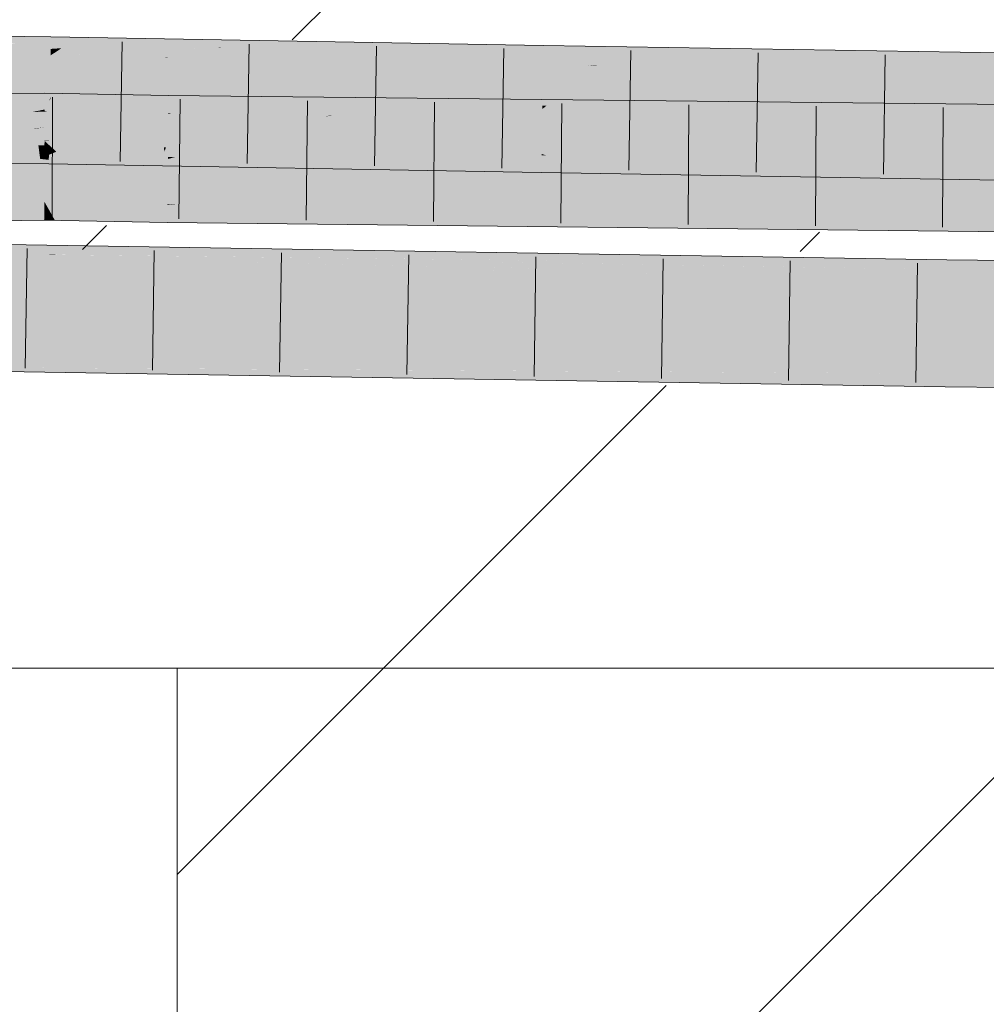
# Model space of a CAD drawing. Extents: x -620 to 3480, y 62 to 1102.
# Tile 162 of 256: x 204.14 to 206.04, y 735.78 to 737.71. Entities that reach past the tile are written whole.
import ezdxf
from ezdxf.lldxf.tags import DXFTag

# ---------------------------------------------------------------- set-up
doc = ezdxf.new("R2010")
doc.units = 0
doc.layers.get('0').update_dxf_attribs({"lineweight": 13})
doc.layers.add('E_Detail_Linie_Text_Bem', color=7, linetype='Continuous', lineweight=13)
for name, color, linetype, lineweight, true_color in [('E_Detail_Wandschraffur', 7, 'Continuous', 5, 0xc0c0c0), ('E_Leerrohr 25-A06G9STU8I', 7, 'Continuous', 9, 0xff8000), ('E_Leerrohr 25-Shading', 7, 'Continuous', 9, 0xff8000)]:
    doc.layers.add(name, color=color, linetype=linetype, lineweight=lineweight, true_color=true_color)
tags = doc.linetypes.add('fein_strichliert', pattern=[4, 1, -2, 1]).pattern_tags.tags
tags[8:9] = [DXFTag(74, 4), DXFTag(75, 0), DXFTag(340, '0'), DXFTag(46, 0.0), DXFTag(50, 0.0), DXFTag(44, 0.0), DXFTag(45, 0.0)]
tags[6:7] = [DXFTag(74, 4), DXFTag(75, 0), DXFTag(340, '0'), DXFTag(46, 0.0), DXFTag(50, 0.0), DXFTag(44, 0.0), DXFTag(45, 0.0)]
tags[4:5] = [DXFTag(74, 4), DXFTag(75, 0), DXFTag(340, '0'), DXFTag(46, 0.0), DXFTag(50, 0.0), DXFTag(44, 0.0), DXFTag(45, 0.0)]

# ---------------------------------------------------------------- blocks, each defined once
blk = doc.blocks.new('Shading-A06G9SG38I', base_point=(178.739, 735.4243))
at = {"layer": 'E_Leerrohr 25-Shading', "color": 43, "true_color": 0xd7ab7f}
for points in [[(204.2032, 737.6751), (204.0588, 737.6461), (204.2029, 737.657)], [(204.0796, 737.6824), (204.0623, 737.662), (204.2033, 737.6809), (204.2032, 737.6751)], [(204.0625, 737.6469), (204.2032, 737.6751), (204.1328, 737.6686)], [(204.2032, 737.6751), (204.2029, 737.657), (204.2574, 737.6799), (204.2245, 737.6585)], [(204.2574, 737.6799), (204.2033, 737.6809), (204.2032, 737.6751)], [(204.2574, 737.6799), (204.2245, 737.6585), (204.4725, 737.6762)], [(204.7355, 737.6716), (204.4725, 737.6762), (204.2946, 737.6589), (204.3218, 737.6655)], [(204.7355, 737.6716), (204.2946, 737.6589), (204.5299, 737.6603)], [(204.5362, 737.6603), (204.7355, 737.6716), (204.5385, 737.6608)], [(204.5362, 737.6603), (204.9764, 737.665), (204.7355, 737.6716), (204.9919, 737.6671)], [(204.0588, 737.6461), (204.2027, 737.6443), (204.2029, 737.657)], [(204.2304, 737.6438), (204.2245, 737.6585), (204.2027, 737.6443)], [(204.2029, 737.657), (204.2027, 737.6443), (204.2245, 737.6585)], [(204.3218, 737.6655), (204.2245, 737.6585), (204.2946, 737.6589)], [(204.2304, 737.6438), (204.2321, 737.6439), (204.2245, 737.6585), (204.2946, 737.6589)], [(204.5362, 737.6603), (204.5299, 737.6603), (204.4298, 737.6403), (204.2304, 737.6438)], [(204.2321, 737.6439), (204.5299, 737.6603), (204.2946, 737.6589)], [(204.4298, 737.6403), (204.9595, 737.6628), (204.5362, 737.6603)], [(204.4298, 737.6403), (204.4332, 737.6403), (204.9595, 737.6628), (204.9492, 737.6614)], [(204.9492, 737.6614), (204.4332, 737.6403), (204.9048, 737.6555)], [(204.9048, 737.6555), (204.4332, 737.6403), (204.7505, 737.6347)], [(204.5385, 737.6608), (204.5299, 737.6603), (204.5362, 737.6603)], [(204.9764, 737.665), (204.5362, 737.6603), (204.9595, 737.6628)], [(205.1709, 737.664), (204.9048, 737.6555), (204.7522, 737.6347), (204.7505, 737.6347)], [(205.1709, 737.664), (204.7522, 737.6347), (205.1706, 737.6457)], [(204.987, 737.663), (204.9492, 737.6614), (205.1709, 737.664), (204.9048, 737.6555)], [(204.9492, 737.6614), (204.987, 737.663), (204.9595, 737.6628)], [(204.987, 737.663), (205.0602, 737.666), (204.9595, 737.6628), (204.9764, 737.665)], [(204.9764, 737.665), (205.0602, 737.666), (204.9919, 737.6671)], [(204.987, 737.663), (205.1709, 737.664), (205.0602, 737.666)], [(205.1703, 737.6274), (205.591, 737.6572), (205.1706, 737.6457)], [(205.6195, 737.6559), (205.591, 737.6572), (205.2719, 737.6257), (205.1703, 737.6274)], [(205.591, 737.6572), (205.1709, 737.664), (205.1706, 737.6457)], [(206.0713, 737.6363), (205.6195, 737.6559), (205.281, 737.6256), (205.2719, 737.6257)], [(205.627, 737.6566), (205.591, 737.6572), (205.6195, 737.6559)], [(206.0715, 737.6494), (205.627, 737.6566), (206.0713, 737.6363), (205.6195, 737.6559)], [(204.7522, 737.6347), (205.1703, 737.6274), (205.1706, 737.6457)], [(205.281, 737.6256), (206.0709, 737.6127), (206.0713, 737.6363)], [(204.1609, 737.5674), (203.9724, 737.5499), (204.0883, 737.5488), (203.9579, 737.5358)], [(204.1396, 737.5695), (203.9724, 737.5499), (204.1707, 737.5699), (204.1609, 737.5674)], [(204.1909, 737.559), (204.019, 737.5311), (204.1909, 737.5453)], [(204.0213, 737.5315), (204.1909, 737.559), (204.0883, 737.5488)], [(204.1909, 737.559), (204.191, 737.5703), (204.0883, 737.5488), (204.1609, 737.5674)], [(204.1609, 737.5674), (204.191, 737.5703), (204.1707, 737.5699)], [(204.3182, 737.5679), (204.191, 737.5703), (204.1909, 737.559)], [(204.1909, 737.559), (204.1909, 737.5453), (204.3182, 737.5679), (204.2455, 737.5483)], [(204.4345, 737.5586), (204.2455, 737.5483), (204.4344, 737.5445), (204.1956, 737.5349)], [(204.348, 737.5674), (204.3182, 737.5679), (204.2469, 737.5484), (204.2455, 737.5483)], [(204.4346, 737.5658), (204.348, 737.5674), (204.4345, 737.5586), (204.2469, 737.5484)], [(204.4345, 737.5586), (204.4344, 737.5445), (204.5349, 737.5647), (204.4843, 737.5468)], [(204.5349, 737.5647), (204.4346, 737.5658), (204.4345, 737.5586)], [(204.6372, 737.5636), (204.5349, 737.5647), (204.5314, 737.549), (204.4843, 737.5468)], [(204.5145, 737.5467), (204.8046, 737.5618), (204.5314, 737.549)], [(204.5145, 737.5467), (205.0706, 737.5544), (204.8046, 737.5618), (205.1143, 737.5583)], [(204.8046, 737.5618), (204.6372, 737.5636), (204.5314, 737.549)], [(206.0146, 737.5485), (205.247, 737.5569), (204.9629, 737.5448), (205.0158, 737.5496)], [(205.0158, 737.5496), (205.247, 737.5569), (205.0706, 737.5544)], [(205.0706, 737.5544), (205.247, 737.5569), (205.1143, 737.5583)], [(204.1909, 737.5379), (204.1909, 737.5453), (204.1684, 737.5333), (204.019, 737.5311)], [(204.1909, 737.5347), (204.1909, 737.5379), (204.1709, 737.5333), (204.1684, 737.5333)], [(204.2432, 737.5477), (204.2455, 737.5483), (204.1909, 737.5379), (204.1909, 737.5453)], [(204.1956, 737.5349), (204.2432, 737.5477), (204.1909, 737.5347), (204.1909, 737.5379)], [(204.4344, 737.5445), (204.1956, 737.5349), (204.3928, 737.53), (204.1909, 737.5336)], [(204.4342, 737.531), (204.4343, 737.5356), (204.3928, 737.53), (204.3936, 737.5302)], [(204.4343, 737.5356), (204.4344, 737.5445), (204.3936, 737.5302)], [(204.8785, 737.5452), (204.4342, 737.5292), (204.9629, 737.5448), (204.7972, 737.53)], [(204.4342, 737.5292), (204.8785, 737.5452), (204.4398, 737.5312)], [(204.4398, 737.5312), (204.4643, 737.5398), (204.4342, 737.531), (204.4343, 737.5356)], [(204.4643, 737.5398), (204.4843, 737.5468), (204.4343, 737.5356), (204.4344, 737.5445)], [(204.4398, 737.5312), (204.8785, 737.5452), (204.4643, 737.5398), (204.5145, 737.5467)], [(204.5145, 737.5467), (204.4843, 737.5468), (204.4643, 737.5398)], [(204.5314, 737.549), (204.4843, 737.5468), (204.5145, 737.5467)], [(204.8785, 737.5452), (205.0158, 737.5496), (204.5145, 737.5467), (205.0706, 737.5544)], [(204.7972, 737.53), (205.0193, 737.5305), (204.9629, 737.5448), (205.6502, 737.5419)], [(205.0158, 737.5496), (204.8785, 737.5452), (204.9629, 737.5448)], [(206.0146, 737.5485), (204.9629, 737.5448), (205.6502, 737.5419)], [(205.6502, 737.5419), (205.0193, 737.5305), (206.3385, 737.539), (206.1876, 737.533)], [(206.0146, 737.5485), (205.6502, 737.5419), (206.4562, 737.5437), (206.3385, 737.539)], [(207.2306, 737.5352), (206.1383, 737.531), (205.7384, 737.5149), (205.736, 737.515)], [(207.2306, 737.5352), (205.7384, 737.5149), (207.2306, 737.5208)], [(204.1709, 737.5333), (204.1909, 737.5336), (204.1909, 737.5347)], [(204.1909, 737.5347), (204.1909, 737.5336), (204.1956, 737.5349)], [(204.3928, 737.53), (204.4342, 737.5292), (204.4342, 737.531)], [(204.4342, 737.531), (204.4342, 737.5292), (204.4398, 737.5312)], [(204.7972, 737.53), (204.4342, 737.5292), (204.7499, 737.5258)], [(204.756, 737.5257), (205.0193, 737.5305), (204.7499, 737.5258), (204.7972, 737.53)], [(205.0193, 737.5305), (204.756, 737.5257), (206.1876, 737.533), (206.1383, 737.531)], [(206.1383, 737.531), (204.756, 737.5257), (205.736, 737.515)], [(205.7384, 737.5149), (207.2306, 737.4986), (207.2306, 737.5208)], [(204.056, 737.4661), (204.1804, 737.4547), (204.0494, 737.4694), (204.1804, 737.455)], [(204.0494, 737.4694), (204.1804, 737.455), (204.1787, 737.4678)], [(204.1804, 737.4547), (204.056, 737.4661), (204.1823, 737.4409), (204.085, 737.4516)], [(204.1804, 737.455), (204.1795, 737.4678), (204.1787, 737.4678)], [(204.1804, 737.455), (204.1995, 737.4529), (204.1795, 737.4678), (204.1997, 737.4663)], [(204.1997, 737.4663), (204.1997, 737.4675), (204.1795, 737.4678)], [(204.1995, 737.4529), (204.2396, 737.449), (204.1997, 737.4663), (204.2028, 737.4661)], [(204.2028, 737.4661), (204.1997, 737.4675), (204.1997, 737.4663)], [(204.4255, 737.4636), (204.1997, 737.4675), (204.4262, 737.455)], [(204.4262, 737.455), (204.1997, 737.4675), (204.4267, 737.4485), (204.2028, 737.4661)], [(204.4267, 737.4485), (204.2028, 737.4661), (204.428, 737.4305), (204.2396, 737.449)], [(204.4262, 737.455), (204.4295, 737.4636), (204.4255, 737.4636)], [(204.4262, 737.455), (205.0518, 737.425), (204.4295, 737.4636), (205.0517, 737.4264)], [(204.4295, 737.4636), (205.0517, 737.4264), (205.051, 737.4527)], [(204.085, 737.4516), (204.1243, 737.4319), (204.1992, 737.439), (204.1991, 737.4309)], [(204.1804, 737.4547), (204.1995, 737.4529), (204.1804, 737.455)], [(204.1995, 737.4529), (204.1804, 737.4547), (204.1992, 737.439), (204.1823, 737.4409)], [(204.1991, 737.4309), (204.2813, 737.4295), (204.1992, 737.439)], [(204.1992, 737.439), (204.2813, 737.4295), (204.1995, 737.4529), (204.2396, 737.449)], [(204.428, 737.4305), (204.2396, 737.449), (204.4283, 737.4269), (204.2813, 737.4295)], [(205.0518, 737.425), (204.4262, 737.455), (205.0519, 737.4204)], [(204.4267, 737.4485), (205.0519, 737.4204), (204.4262, 737.455)], [(204.78, 737.4208), (204.4267, 737.4485), (204.4721, 737.4261), (204.428, 737.4305)], [(204.4267, 737.4485), (204.78, 737.4208), (205.0519, 737.4204), (205.052, 737.416)], [(205.0517, 737.4264), (205.0523, 737.4526), (205.051, 737.4527)], [(205.0517, 737.4264), (205.1668, 737.4195), (205.0523, 737.4526), (205.1673, 737.4481)], [(205.1673, 737.4481), (205.1673, 737.4506), (205.0523, 737.4526)], [(205.1668, 737.4195), (205.297, 737.4119), (205.1673, 737.4481), (205.1772, 737.4477)], [(205.1772, 737.4477), (205.1673, 737.4506), (205.1673, 737.4481)], [(205.1673, 737.4506), (205.1772, 737.4477), (206.0683, 737.436), (206.068, 737.4135)], [(205.1772, 737.4477), (205.297, 737.4119), (206.068, 737.4135), (206.0678, 737.3994)], [(204.4721, 737.4261), (204.428, 737.4305), (204.4283, 737.4269)], [(205.0518, 737.425), (205.1668, 737.4195), (205.0517, 737.4264)], [(205.1667, 737.4141), (205.1668, 737.4195), (205.0519, 737.4204), (205.0518, 737.425)], [(205.052, 737.416), (205.1667, 737.4141), (205.0519, 737.4204)], [(205.1667, 737.4141), (205.297, 737.4119), (205.1668, 737.4195)], [(204.1905, 737.3532), (204.1905, 737.3569), (203.961, 737.3536)], [(203.9756, 737.3491), (204.1905, 737.3444), (203.961, 737.3536), (204.1905, 737.3532)], [(204.1904, 737.3343), (204.1905, 737.3444), (203.9978, 737.3422), (203.9756, 737.3491)], [(203.9978, 737.3422), (204.0319, 737.3315), (204.1904, 737.3343), (204.1904, 737.322)], [(204.1904, 737.3343), (204.2038, 737.3333), (204.1905, 737.3444), (204.1978, 737.344)], [(204.2186, 737.3521), (204.1905, 737.3569), (204.1926, 737.3531)], [(204.1926, 737.3531), (204.1905, 737.3569), (204.1905, 737.3532)], [(204.2186, 737.3521), (204.4321, 737.3434), (204.1905, 737.3569), (204.4321, 737.3508)], [(204.4321, 737.3508), (204.4322, 737.3524), (204.1905, 737.3569)], [(204.1905, 737.3444), (204.1978, 737.344), (204.1905, 737.3532), (204.1926, 737.3531)], [(204.1978, 737.344), (204.3042, 737.3375), (204.1926, 737.3531), (204.2186, 737.3521)], [(204.4317, 737.3158), (204.3042, 737.3375), (204.2038, 737.3333), (204.1978, 737.344)], [(204.4319, 737.3298), (204.4321, 737.3434), (204.3042, 737.3375), (204.2186, 737.3521)], [(204.4319, 737.3298), (204.7725, 737.3121), (204.4321, 737.3434), (204.5368, 737.34)], [(204.4481, 737.3505), (204.4322, 737.3524), (204.4321, 737.3508)], [(204.4321, 737.3434), (204.5368, 737.34), (204.4321, 737.3508), (204.4481, 737.3505)], [(204.6405, 737.3474), (204.4322, 737.3524), (204.4481, 737.3505)], [(207.2305, 737.3218), (204.4322, 737.3524), (207.2305, 737.3055), (204.6405, 737.3474)], [(207.2305, 737.2852), (204.6405, 737.3474), (204.5368, 737.34), (204.4481, 737.3505)], [(204.6405, 737.3474), (207.2305, 737.2852), (207.2305, 737.3055)], [(204.0319, 737.3315), (204.0733, 737.3186), (204.1904, 737.322), (204.1904, 737.3203)], [(204.1904, 737.322), (204.2114, 737.3199), (204.1904, 737.3343), (204.2038, 737.3333)], [(204.2038, 737.3333), (204.2114, 737.3199), (204.4205, 737.316)], [(204.4317, 737.3158), (204.2038, 737.3333), (204.4205, 737.316)], [(204.3042, 737.3375), (204.4317, 737.3158), (204.4319, 737.3298)], [(204.4317, 737.3158), (204.7725, 737.3121), (204.4319, 737.3298)], [(204.5368, 737.34), (204.7725, 737.3121), (205.7453, 737.3015)], [(207.2305, 737.2852), (204.5368, 737.34), (205.7453, 737.3015)], [(204.1904, 737.3203), (204.2114, 737.3199), (204.1904, 737.322)], [(204.1148, 737.2663), (204.1147, 737.2604), (204.2639, 737.2704), (204.2268, 737.2619)], [(204.2639, 737.2704), (204.1149, 737.2728), (204.1148, 737.2663)], [(204.2639, 737.2704), (204.2268, 737.2619), (204.5307, 737.2661)], [(204.5307, 737.2661), (204.2268, 737.2619), (205.2304, 737.2547), (204.862, 737.2549)], [(204.1144, 737.2463), (204.1143, 737.2362), (204.1552, 737.2455)], [(204.4765, 737.2393), (204.1552, 737.2455), (204.4062, 737.2372), (204.1143, 737.2362)], [(204.1552, 737.2455), (204.1766, 737.2504), (204.1144, 737.2463), (204.1145, 737.247)], [(204.1766, 737.2504), (204.1872, 737.2529), (204.1145, 737.247), (204.1146, 737.2537)], [(204.2268, 737.2619), (204.1147, 737.2604), (204.198, 737.2553), (204.1146, 737.2554)], [(204.198, 737.2553), (204.1146, 737.2554), (204.1872, 737.2529), (204.1146, 737.2537)], [(204.5511, 737.2378), (204.2068, 737.2521), (204.1552, 737.2455), (204.1766, 737.2504)], [(204.2068, 737.2521), (204.1896, 737.2528), (204.1766, 737.2504), (204.1872, 737.2529)], [(205.2572, 737.2403), (204.198, 737.2553), (204.1872, 737.2529)], [(204.1896, 737.2528), (204.4295, 737.2488), (205.2572, 737.2403), (205.0359, 737.2395)], [(204.2128, 737.2524), (204.1896, 737.2528), (204.2068, 737.2521)], [(204.862, 737.2549), (204.2268, 737.2619), (204.198, 737.2553)], [(205.2572, 737.2403), (205.9639, 737.2428), (204.198, 737.2553), (204.862, 737.2549)], [(205.0034, 737.2394), (204.2128, 737.2524), (204.5511, 737.2378), (204.2068, 737.2521)], [(204.4295, 737.2488), (205.0034, 737.2394), (205.0359, 737.2395)], [(204.862, 737.2549), (205.9639, 737.2428), (205.2304, 737.2547)], [(204.4062, 737.2372), (204.1143, 737.2362), (204.2762, 737.2336)], [(204.2762, 737.2336), (204.8199, 737.226), (204.3158, 737.2347)], [(204.2762, 737.2336), (205.364, 737.2159), (204.8199, 737.226), (205.3992, 737.2159)], [(204.3158, 737.2347), (204.629, 737.2293), (204.4062, 737.2372), (204.674, 737.23)], [(204.5511, 737.2378), (204.4765, 737.2393), (204.4062, 737.2372)], [(204.4062, 737.2372), (204.674, 737.23), (204.5511, 737.2378), (204.8299, 737.2323)], [(205.9636, 737.2206), (205.0034, 737.2394), (205.9635, 737.21), (204.5511, 737.2378)], [(204.629, 737.2293), (204.8199, 737.226), (204.674, 737.23)], [(204.8299, 737.2323), (204.674, 737.23), (205.5286, 737.2161), (204.8199, 737.226)], [(204.8199, 737.226), (205.3993, 737.2159), (205.5286, 737.2161)], [(204.8299, 737.2323), (205.5286, 737.2161), (205.649, 737.2162)], [(205.0034, 737.2394), (205.9637, 737.2235), (205.0359, 737.2395), (205.9637, 737.2252)], [(205.0034, 737.2394), (205.9636, 737.2206), (205.5153, 737.2309)], [(205.9637, 737.2252), (205.9638, 737.232), (205.0359, 737.2395), (205.2572, 737.2403)], [(205.9638, 737.232), (205.9639, 737.2428), (205.2572, 737.2403)], [(205.9636, 737.2206), (205.9637, 737.2235), (205.5153, 737.2309)], [(207.5622, 737.2086), (207.5623, 737.2203), (205.9637, 737.2252), (205.9638, 737.232)], [(207.5623, 737.2203), (207.5623, 737.2252), (205.9638, 737.232), (205.9639, 737.2428)], [(205.364, 737.2159), (205.9634, 737.2062), (205.3992, 737.2159)], [(205.3993, 737.2159), (205.9634, 737.2062), (205.5286, 737.2161), (205.9635, 737.21)], [(205.5286, 737.2161), (205.9635, 737.21), (205.649, 737.2162)], [(205.9635, 737.21), (205.9634, 737.2062), (207.5621, 737.1885)], [(207.5621, 737.1936), (205.9636, 737.2206), (207.5621, 737.1885), (205.9635, 737.21)], [(207.5622, 737.2042), (205.9637, 737.2235), (207.5621, 737.1936), (205.9636, 737.2206)], [(207.5622, 737.2086), (205.9637, 737.2252), (207.2308, 737.2112)], [(207.2554, 737.2109), (205.9637, 737.2252), (207.5622, 737.2042), (205.9637, 737.2235)], [(205.4716, 737.0374), (204.1115, 737.0594), (204.1113, 737.0492)], [(204.111, 737.0308), (205.4716, 737.0374), (204.1113, 737.0492)], [(205.4716, 737.0374), (204.111, 737.0308), (204.513, 737.0283)], [(205.4716, 737.0374), (204.513, 737.0283), (205.961, 737.0295), (205.9608, 737.019)], [(204.1109, 737.0228), (205.9605, 736.9929), (204.111, 737.0308), (205.9608, 737.019)], [(205.9605, 736.9929), (207.1052, 737.0168), (205.9608, 737.019)], [(205.9605, 736.9929), (207.5609, 736.9752), (207.1052, 737.0168), (207.5611, 737.0118)], [(207.1052, 737.0168), (205.961, 737.0295), (205.9608, 737.019)]]:
    blk.add_solid(points, dxfattribs=at)
at = {"layer": 'E_Leerrohr 25-Shading', "color": 31, "true_color": 0xfabd7f}
for points in [[(204.2026, 737.6371), (204.0539, 737.601), (204.2019, 737.597), (204.0503, 737.5682)], [(204.0588, 737.6461), (204.0539, 737.601), (204.2027, 737.6443), (204.2026, 737.6371)], [(204.2026, 737.6371), (204.2019, 737.597), (204.2304, 737.6438), (204.2157, 737.5995)], [(204.2304, 737.6438), (204.2027, 737.6443), (204.2026, 737.6371)], [(204.4298, 737.6403), (204.2304, 737.6438), (204.4253, 737.6388), (204.2157, 737.5995)], [(204.4332, 737.6403), (204.2157, 737.5995), (204.7522, 737.6347), (204.5662, 737.6098)], [(204.4332, 737.6403), (204.4298, 737.6403), (204.4253, 737.6388)], [(204.5662, 737.6098), (205.1703, 737.6274), (204.7522, 737.6347)], [(205.1701, 737.616), (205.1703, 737.6274), (204.4229, 737.5521), (204.2012, 737.5559)], [(205.1703, 737.6274), (204.5662, 737.6098), (204.2012, 737.5559), (204.2029, 737.5611)], [(204.4229, 737.5521), (205.0498, 737.5411), (205.1701, 737.616), (205.1689, 737.5455)], [(205.1701, 737.616), (205.1689, 737.5455), (205.281, 737.6256), (205.1776, 737.5458)], [(205.1701, 737.616), (205.2595, 737.6237), (205.1703, 737.6274), (205.2719, 737.6257)], [(205.281, 737.6256), (205.1776, 737.5458), (206.0709, 737.6127), (206.0704, 737.5789)], [(205.2595, 737.6237), (205.281, 737.6256), (205.2719, 737.6257)], [(204.2019, 737.597), (204.0503, 737.5682), (204.1678, 737.5563), (204.0492, 737.5579)], [(204.2019, 737.597), (204.1678, 737.5563), (204.2013, 737.5609)], [(204.2157, 737.5995), (204.2019, 737.597), (204.2029, 737.5611), (204.2013, 737.5609)], [(204.5662, 737.6098), (204.2157, 737.5995), (204.2029, 737.5611)], [(205.1776, 737.5458), (205.1688, 737.539), (206.0704, 737.5789), (206.0696, 737.5244)], [(204.0492, 737.5579), (204.0493, 737.5225), (204.1678, 737.5563), (204.1721, 737.5237)], [(204.1678, 737.5563), (204.2012, 737.5559), (204.2013, 737.5609)], [(204.1678, 737.5563), (204.1721, 737.5243), (204.2012, 737.5559), (204.2007, 737.5238)], [(204.2012, 737.5559), (204.2007, 737.5238), (204.4229, 737.5521), (204.4253, 737.5197)], [(204.2013, 737.5609), (204.2012, 737.5559), (204.2029, 737.5611)], [(205.0498, 737.5411), (204.4229, 737.5521), (205.0498, 737.5395), (204.4231, 737.5491)], [(205.0498, 737.5395), (204.4231, 737.5491), (205.0506, 737.5122), (204.4253, 737.5197)], [(205.0498, 737.5411), (205.1688, 737.539), (205.1689, 737.5455)], [(205.1685, 737.5242), (205.1688, 737.539), (205.0502, 737.5253), (205.0498, 737.5411)], [(206.0695, 737.5163), (206.0696, 737.5244), (205.1685, 737.5242), (205.1688, 737.539)], [(205.1689, 737.5455), (205.1688, 737.539), (205.1776, 737.5458)], [(204.1709, 737.5333), (204.019, 737.5311), (204.0065, 737.4999), (203.997, 737.4997)], [(204.1709, 737.5333), (204.0096, 737.5005), (204.1909, 737.5336), (204.0111, 737.5005)], [(204.1703, 737.5006), (204.1908, 737.503), (204.0111, 737.5005), (204.1909, 737.5336)], [(204.0493, 737.5225), (204.0494, 737.4694), (204.1721, 737.5237), (204.1795, 737.4678)], [(204.2007, 737.5238), (204.1721, 737.5243), (204.2003, 737.5007), (204.1752, 737.5006)], [(204.3928, 737.53), (204.1909, 737.5336), (204.1908, 737.503)], [(204.2805, 737.4991), (204.3928, 737.53), (204.1908, 737.5007), (204.1908, 737.503)], [(204.4253, 737.5197), (204.2007, 737.5238), (204.4268, 737.5003), (204.2003, 737.5007)], [(204.3175, 737.4984), (204.3928, 737.53), (204.2805, 737.4991)], [(204.4342, 737.5292), (204.3928, 737.53), (204.4271, 737.4965), (204.3175, 737.4984)], [(205.0506, 737.5122), (204.4253, 737.5197), (205.0514, 737.4853), (204.4271, 737.4965)], [(204.4342, 737.5292), (204.4271, 737.4965), (204.4338, 737.497)], [(204.756, 737.5257), (204.4338, 737.497), (204.5487, 737.4712), (204.4335, 737.4731)], [(204.4342, 737.5292), (204.4338, 737.497), (204.7299, 737.5234)], [(204.4342, 737.5292), (204.7299, 737.5234), (204.7499, 737.5258), (204.7415, 737.5244)], [(205.0513, 737.4875), (205.7384, 737.5149), (204.6336, 737.4935), (204.756, 737.5257)], [(204.7415, 737.5244), (204.756, 737.5257), (204.7499, 737.5258)], [(205.1681, 737.4993), (205.1685, 737.5242), (205.051, 737.4995), (205.0502, 737.5253)], [(205.1681, 737.4993), (206.0692, 737.4985), (205.1685, 737.5242), (206.0695, 737.5163)], [(203.9826, 737.4791), (204.1703, 737.5006), (203.9955, 737.4976), (204.0111, 737.5005)], [(204.0293, 737.4787), (204.1752, 737.5006), (203.9826, 737.4791), (204.1703, 737.5006)], [(204.1908, 737.4774), (204.1908, 737.503), (204.0336, 737.4794)], [(204.1752, 737.5006), (204.1908, 737.503), (204.1703, 737.5006)], [(204.1752, 737.5006), (204.1795, 737.4678), (204.2003, 737.5007), (204.1997, 737.4675)], [(204.201, 737.4772), (204.2805, 737.4991), (204.1908, 737.4774), (204.1908, 737.5007)], [(204.2003, 737.5007), (204.1997, 737.4675), (204.4268, 737.5003), (204.4295, 737.4636)], [(204.2837, 737.4843), (204.3175, 737.4984), (204.201, 737.4772), (204.2805, 737.4991)], [(204.4335, 737.4731), (204.4338, 737.497), (204.2642, 737.4761), (204.2837, 737.4843)], [(204.3175, 737.4984), (204.2837, 737.4843), (204.4271, 737.4965)], [(204.4271, 737.4965), (204.4295, 737.4636), (205.0514, 737.4853), (205.0523, 737.4526)], [(205.7384, 737.5149), (204.9843, 737.4849), (207.2306, 737.4986), (204.9843, 737.4722)], [(207.2306, 737.4495), (207.2306, 737.4986), (204.9845, 737.4457), (204.9843, 737.4722)], [(205.051, 737.4995), (205.0513, 737.4886), (205.1681, 737.4993), (205.1679, 737.4887)], [(205.1679, 737.4887), (206.0691, 737.4902), (205.1681, 737.4993), (206.0692, 737.4985)], [(204.1908, 737.4763), (204.1908, 737.4774), (203.9768, 737.4708), (204.0336, 737.4794)], [(204.1908, 737.4774), (204.1908, 737.4763), (204.201, 737.4772)], [(204.214, 737.455), (204.2642, 737.4761), (204.1908, 737.4763), (204.201, 737.4772)], [(204.2642, 737.4761), (204.2837, 737.4843), (204.201, 737.4772)], [(204.9843, 737.4849), (204.5324, 737.4669), (204.9843, 737.4722)], [(204.6135, 737.4701), (205.0513, 737.4875), (204.5487, 737.4712), (204.6336, 737.4935)], [(205.1679, 737.4887), (205.0513, 737.4886), (205.1679, 737.4859), (205.0513, 737.4875)], [(205.0513, 737.4875), (205.0523, 737.4526), (205.1679, 737.4859), (205.1673, 737.4506)], [(205.1679, 737.4859), (205.1673, 737.4506), (206.0689, 737.4736), (206.0683, 737.436)], [(205.1679, 737.4887), (205.1679, 737.4859), (206.0691, 737.4902), (206.0689, 737.4736)], [(204.1908, 737.4763), (203.9645, 737.4533), (204.1907, 737.4542), (203.9565, 737.4419)], [(204.1908, 737.4763), (203.9768, 737.4708), (203.9645, 737.4533)], [(204.214, 737.455), (204.1908, 737.4763), (204.1907, 737.4542)], [(204.4334, 737.463), (204.214, 737.455), (204.4332, 737.4448), (204.1907, 737.4453)], [(204.4334, 737.463), (204.4335, 737.4731), (204.214, 737.455), (204.2642, 737.4761)], [(204.5324, 737.4669), (204.4334, 737.463), (204.4483, 737.4448), (204.4332, 737.4448)], [(204.4335, 737.4731), (204.4334, 737.463), (204.5487, 737.4712), (204.5324, 737.4669)], [(204.9843, 737.4722), (204.5324, 737.4669), (204.9845, 737.4457), (204.4483, 737.4448)], [(204.5487, 737.4712), (204.5324, 737.4669), (204.6135, 737.4701)], [(203.9565, 737.4419), (204.1907, 737.4453), (204.1907, 737.4542)], [(204.1905, 737.3569), (204.1907, 737.4453), (203.961, 737.3536), (203.9565, 737.4419)], [(204.4322, 737.3524), (204.4332, 737.4408), (204.1905, 737.3569), (204.1907, 737.4453)], [(204.1907, 737.4542), (204.1907, 737.4453), (204.214, 737.455)], [(204.1907, 737.4453), (204.4332, 737.4408), (204.4332, 737.4448)], [(207.2305, 737.3218), (207.2306, 737.4102), (204.4322, 737.3524), (204.4332, 737.4408)], [(204.8213, 737.4454), (204.4483, 737.4448), (204.8214, 737.4366), (204.4332, 737.4408)], [(204.4332, 737.4448), (204.4332, 737.4408), (204.4483, 737.4448)], [(205.8378, 737.4254), (205.8377, 737.4471), (204.8214, 737.4366), (204.8213, 737.4454)], [(207.2306, 737.4495), (205.8377, 737.4471), (207.2306, 737.4102), (205.8378, 737.4254)], [(204.1139, 737.2112), (204.1131, 737.1631), (204.2762, 737.2336), (204.1445, 737.1644)], [(204.2762, 737.2336), (204.1143, 737.2362), (204.1139, 737.2112)], [(204.2762, 737.2336), (204.1445, 737.1644), (205.364, 737.2159)], [(204.1445, 737.1644), (204.1129, 737.1478), (205.9634, 737.2062), (205.9622, 737.1179)], [(204.1445, 737.1644), (205.9634, 737.2062), (205.364, 737.2159)], [(207.5616, 737.1002), (207.5621, 737.1885), (205.9622, 737.1179), (205.9634, 737.2062)], [(204.1131, 737.1631), (204.1129, 737.1478), (204.1445, 737.1644)], [(205.7303, 737.1105), (205.9622, 737.1179), (204.1125, 737.1233), (204.1128, 737.1431)], [(205.9622, 737.1179), (204.1129, 737.1478), (204.1128, 737.1431)], [(204.1125, 737.1233), (204.1118, 737.0824), (205.7303, 737.1105), (204.8484, 737.0827)], [(205.9617, 737.0831), (205.9621, 737.1087), (204.8484, 737.0827), (205.7303, 737.1105)], [(205.9621, 737.1087), (205.9622, 737.1179), (205.7303, 737.1105)], [(207.5616, 737.1002), (205.9622, 737.1179), (205.9621, 737.1087)], [(207.2649, 737.087), (207.5616, 737.1002), (205.9617, 737.0831), (205.9621, 737.1087)], [(204.1118, 737.0824), (204.1115, 737.0594), (204.8484, 737.0827)], [(204.8484, 737.0827), (204.1115, 737.0594), (205.9612, 737.0421), (205.4716, 737.0374)], [(204.8484, 737.0827), (205.9612, 737.0421), (205.9617, 737.0831)], [(205.9617, 737.0831), (205.9612, 737.0421), (207.2649, 737.087), (206.3531, 737.0468)], [(205.4716, 737.0374), (205.961, 737.0295), (205.9612, 737.0421)], [(206.3531, 737.0468), (205.961, 737.0295), (207.5612, 737.0259), (207.1052, 737.0168)], [(205.9612, 737.0421), (205.961, 737.0295), (206.3531, 737.0468)]]:
    blk.add_solid(points, dxfattribs=at)
blk = doc.blocks.new('Referenz-A06G9SU08I')
at = {"layer": 'E_Detail_Linie_Text_Bem', "linetype": 'Continuous', "ltscale": 0.13}
for p, q in [((208.6744, 736.44), (196.8744, 736.44)), ((206.9515, 736.44), (204.4515, 736.44)), ((204.4515, 736.44), (204.4515, 696.44))]:
    blk.add_line(p, q, dxfattribs=at)
at = {"layer": 'E_Detail_Wandschraffur', "linetype": 'fein_strichliert', "ltscale": 0.13}
for p, q in [((204.6774, 737.6749), (205.9424, 738.94)), ((204.2653, 737.2629), (204.3123, 737.3098)), ((204.4515, 734.6207), (206.2708, 736.44))]:
    blk.add_line(p, q, dxfattribs=at)
at = {"layer": 'E_Detail_Wandschraffur', "linetype": 'ByBlock', "ltscale": 0.13}
for p, q in [((205.6758, 737.2592), (205.7132, 737.2966)), ((204.8566, 736.44), (205.412, 736.9954)), ((204.4515, 736.0349), (204.8566, 736.44))]:
    blk.add_line(p, q, dxfattribs=at)
at = {"layer": 'E_Leerrohr 25-A06G9STU8I', "linetype": 'Continuous', "ltscale": 0.13}
for p, q in [((204.2033, 737.6809), (204.0489, 737.6828)), ((205.1709, 737.664), (204.2033, 737.6809)), ((204.3432, 737.671), (204.3392, 737.436)), ((204.5931, 737.6666), (204.5892, 737.4316)), ((204.8431, 737.6622), (204.8391, 737.4273)), ((205.0931, 737.6579), (205.0891, 737.4229)), ((206.0715, 737.6493), (205.1709, 737.664)), ((205.343, 737.6537), (205.3391, 737.4187)), ((205.5929, 737.6496), (205.5891, 737.4147)), ((205.8428, 737.6456), (205.8392, 737.4106)), ((204.191, 737.5702), (203.9502, 737.5667)), ((204.4346, 737.5658), (204.191, 737.5702)), ((204.2065, 737.5625), (204.2058, 737.3275)), ((207.2306, 737.5352), (204.4346, 737.5658)), ((204.4575, 737.558), (204.4548, 737.3231)), ((204.7074, 737.5553), (204.7049, 737.3203)), ((204.9572, 737.5526), (204.955, 737.3176)), ((205.2071, 737.5498), (205.2051, 737.3149)), ((205.457, 737.5471), (205.4552, 737.3121)), ((205.7068, 737.5444), (205.7053, 737.3094)), ((205.9567, 737.5416), (205.9554, 737.3066)), ((204.1991, 737.4309), (204.0495, 737.4328)), ((205.1667, 737.414), (204.1991, 737.4309)), ((206.0678, 737.3994), (205.1667, 737.414)), ((204.1904, 737.3202), (203.9629, 737.317)), ((204.4317, 737.3158), (204.1904, 737.3202)), ((207.2305, 737.2852), (204.4317, 737.3158)), ((205.9639, 737.2428), (204.1149, 737.2728)), ((204.1565, 737.2646), (204.1528, 737.0297)), ((204.4064, 737.2606), (204.4028, 737.0256)), ((204.6564, 737.2565), (204.6528, 737.0216)), ((204.9063, 737.2525), (204.9028, 737.0175)), ((205.1562, 737.2484), (205.1528, 737.0134)), ((205.4062, 737.2444), (205.4028, 737.0094)), ((205.6561, 737.2403), (205.6528, 737.0053)), ((205.9061, 737.2363), (205.9028, 737.0013)), ((207.5623, 737.2251), (205.9639, 737.2428)), ((205.9605, 736.9928), (204.1109, 737.0228)), ((207.5609, 736.9752), (205.9605, 736.9928))]:
    blk.add_line(p, q, dxfattribs=at)

msp = doc.modelspace()

# ---------------------------------------------------------------- block references
at = {"color": 8, "lineweight": 25, "ltscale": 0.25, "true_color": 0x808080}
msp.add_blockref('Referenz-A06G9SU08I', (0, 0), dxfattribs=at)
msp.add_blockref('Shading-A06G9SG38I', (178.739, 735.4243))

doc.saveas('drawing.dxf')
